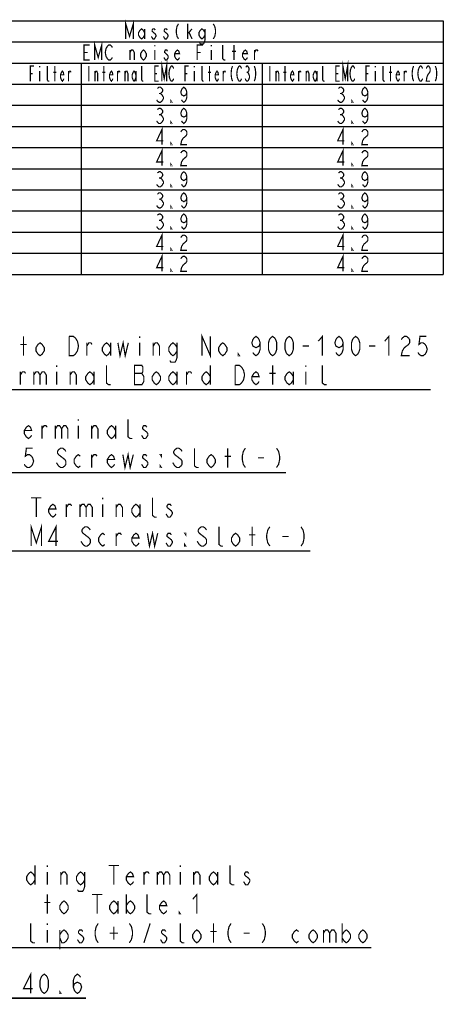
# Model space of a CAD drawing. Extents: x 35 to 410, y 33 to 287.
# Tile 65 of 65: x 340 to 410, y 124 to 287. Entities that reach past the tile are written whole.
import ezdxf

# ---------------------------------------------------------------- set-up
doc = ezdxf.new("R2010")
doc.units = 0
doc.header["$LTSCALE"] = 23.1
doc.layers.get('0').update_dxf_attribs({"linetype": 'CONTINUOUS'})
doc.layers.add('ALL_DIM', color=7, linetype='CONTINUOUS')
doc.layers.add('ALL_NOTE', color=7, linetype='CONTINUOUS')
doc.dimstyles.get("Standard").update_dxf_attribs({"dimtxt": 2.5, "dimasz": 2.5, "dimexe": 1.25, "dimexo": 0.625, "dimtad": 1, "dimcen": 2.5, "dimazin": 3, "dimtfac": 1, "dimtmove": 0, "dimatfit": 3})

# ---------------------------------------------------------------- blocks, each defined once
blk = doc.blocks.new('_OPEN')
at = {"color": 0, "linetype": 'BYBLOCK'}
for p, q in [((0, 0), (-1, 0.25)), ((-1, -0.25), (0, 0)), ((-1, 0), (0, 0))]:
    blk.add_line(p, q, dxfattribs=at)
blk = doc.blocks.new('*D33')
at = {"layer": 'ALL_DIM', "color": 2, "linetype": 'CONTINUOUS'}
for p, q in [((294.61, 177.89), (294.61, 142.89)), ((314.93, 177.89), (314.93, 124.12)), ((294.61, 136.06), (294.61, 124.12)), ((294.61, 125.12), (289.61, 125.12)), ((289.61, 125.12), (304.77, 125.12)), ((350.75, 125.12), (304.77, 125.12)), ((314.93, 125.12), (350.75, 125.12))]:
    blk.add_line(p, q, dxfattribs=at)
at = {"layer": 'ALL_DIM', "color": 2, "linetype": 'CONTINUOUS', "xscale": 2, "yscale": 2, "zscale": 2}
blk.add_blockref('_OPEN', (294.61, 125.12), dxfattribs=at)
at = {"layer": 'ALL_DIM', "color": 2, "linetype": 'CONTINUOUS', "xscale": 2, "yscale": 2, "zscale": 2, "rotation": 180}
blk.add_blockref('_OPEN', (314.93, 125.12), dxfattribs=at)

msp = doc.modelspace()

# ---------------------------------------------------------------- linework, layer by layer
at = {"color": 2, "linetype": 'CONTINUOUS'}
for p, q in [((170, 287), (410, 287)), ((410, 287), (410, 245)), ((320, 283.5), (410, 283.5)), ((320, 280), (410, 280)), ((350, 280), (350, 245)), ((380, 280), (380, 245)), ((170, 276.5), (410, 276.5)), ((310, 273), (410, 273)), ((310, 269.5), (410, 269.5)), ((310, 266), (410, 266)), ((310, 262.5), (410, 262.5)), ((310, 259), (410, 259)), ((310, 255.5), (410, 255.5)), ((310, 252), (410, 252)), ((310, 248.5), (410, 248.5)), ((170, 245), (410, 245))]:
    msp.add_line(p, q, dxfattribs=at)
at = {"color": 2, "linetype": 'CONTINUOUS', "const_width": 0.2}
for points in [[(351.406, 280.5), (350.469, 280.5), (350.469, 283), (351.406, 283)], [(352.227, 280.5), (352.227, 283), (352.813, 280.917), (353.398, 283), (353.398, 280.5)], [(355.156, 280.917), (355.039, 280.708), (354.805, 280.5), (354.57, 280.5), (354.336, 280.708), (354.219, 280.917), (354.102, 281.125), (353.984, 281.75), (354.102, 282.375), (354.219, 282.583), (354.336, 282.792), (354.57, 283), (354.805, 283), (355.039, 282.792), (355.156, 282.583)], [(358.086, 280.5), (358.086, 282.167)], [(358.086, 281.75), (358.32, 282.167), (358.555, 282.167), (358.789, 281.75), (358.789, 280.5)], [(360.781, 281.125), (360.547, 280.708), (360.312, 280.5), (360.078, 280.708), (359.844, 281.125), (359.844, 281.542), (360.078, 281.958), (360.312, 282.167), (360.547, 281.958), (360.781, 281.542), (360.781, 281.125)], [(362.188, 283), (362.188, 282.792)], [(362.188, 282.167), (362.188, 280.5)], [(364.297, 281.958), (364.18, 282.167), (363.945, 282.167), (363.828, 281.958), (363.828, 281.75), (364.063, 281.542), (364.297, 281.333), (364.414, 281.125), (364.414, 280.917), (364.297, 280.708), (364.18, 280.5), (363.945, 280.5), (363.828, 280.708), (363.711, 280.917)], [(366.289, 280.917), (366.172, 280.708), (365.938, 280.5), (365.703, 280.708), (365.469, 281.125), (365.469, 281.542), (365.703, 281.958), (365.938, 282.167), (366.172, 281.958), (366.289, 281.542), (365.469, 281.542)], [(369.219, 280.5), (369.219, 283), (370.156, 283)], [(371.562, 283), (371.562, 282.792)], [(371.562, 282.167), (371.562, 280.5)], [(373.906, 280.5), (373.672, 280.5), (373.437, 280.708), (373.437, 283)], [(375.313, 280.5), (375.313, 283)], [(377.539, 280.917), (377.422, 280.708), (377.188, 280.5), (376.953, 280.708), (376.719, 281.125), (376.719, 281.542), (376.953, 281.958), (377.188, 282.167), (377.422, 281.958), (377.539, 281.542), (376.719, 281.542)], [(378.711, 280.5), (378.711, 282.167)], [(378.711, 281.75), (378.945, 282.167), (379.18, 282.167), (379.297, 281.958)], [(350.469, 281.75), (351.055, 281.75)], [(363.359, 277), (363.359, 279.5), (363.75, 277.417), (364.141, 279.5), (364.141, 277)], [(369.219, 281.75), (369.805, 281.75)], [(374.961, 281.958), (375.664, 281.958)], [(393.359, 277), (393.359, 279.5), (393.75, 277.417), (394.141, 279.5), (394.141, 277)], [(341.562, 277), (341.562, 279.5), (342.187, 279.5)], [(343.125, 279.5), (343.125, 279.292)], [(344.687, 277), (344.531, 277), (344.375, 277.208), (344.375, 279.5)], [(345.625, 277), (345.625, 279.5)], [(351.25, 279.5), (351.25, 277)], [(353.75, 277), (353.75, 279.5)], [(360.312, 277), (360.156, 277), (360, 277.208), (360, 279.5)], [(362.813, 277), (362.188, 277), (362.188, 279.5), (362.813, 279.5)], [(365.313, 277.417), (365.234, 277.208), (365.078, 277), (364.922, 277), (364.766, 277.208), (364.688, 277.417), (364.609, 277.625), (364.531, 278.25), (364.609, 278.875), (364.688, 279.083), (364.766, 279.292), (364.922, 279.5), (365.078, 279.5), (365.234, 279.292), (365.313, 279.083)], [(367.188, 277), (367.188, 279.5), (367.812, 279.5)], [(368.75, 279.5), (368.75, 279.292)], [(370.312, 277), (370.156, 277), (370, 277.208), (370, 279.5)], [(371.25, 277), (371.25, 279.5)], [(375.078, 279.5), (374.922, 279.083), (374.844, 278.458), (374.844, 278.042), (374.922, 277.417), (375.078, 277)], [(376.563, 277.417), (376.484, 277.208), (376.328, 277), (376.172, 277), (376.016, 277.208), (375.938, 277.417), (375.859, 277.625), (375.781, 278.25), (375.859, 278.875), (375.938, 279.083), (376.016, 279.292), (376.172, 279.5), (376.328, 279.5), (376.484, 279.292), (376.563, 279.083)], [(377.266, 279.292), (377.422, 279.5), (377.578, 279.5), (377.734, 279.292), (377.813, 279.083), (377.813, 278.875), (377.734, 278.667), (377.578, 278.458), (377.734, 278.25), (377.813, 278.042), (377.891, 277.833), (377.891, 277.625), (377.813, 277.417), (377.734, 277.208), (377.578, 277), (377.422, 277), (377.266, 277.208), (377.188, 277.417)], [(378.672, 279.5), (378.828, 279.083), (378.906, 278.458), (378.906, 278.042), (378.828, 277.417), (378.672, 277)], [(381.25, 279.5), (381.25, 277)], [(383.75, 277), (383.75, 279.5)], [(390.313, 277), (390.156, 277), (390, 277.208), (390, 279.5)], [(392.813, 277), (392.188, 277), (392.188, 279.5), (392.813, 279.5)], [(395.312, 277.417), (395.234, 277.208), (395.078, 277), (394.922, 277), (394.766, 277.208), (394.687, 277.417), (394.609, 277.625), (394.531, 278.25), (394.609, 278.875), (394.687, 279.083), (394.766, 279.292), (394.922, 279.5), (395.078, 279.5), (395.234, 279.292), (395.312, 279.083)], [(397.187, 277), (397.187, 279.5), (397.812, 279.5)], [(398.75, 279.5), (398.75, 279.292)], [(400.312, 277), (400.156, 277), (400, 277.208), (400, 279.5)], [(401.25, 277), (401.25, 279.5)], [(405.078, 279.5), (404.922, 279.083), (404.844, 278.458), (404.844, 278.042), (404.922, 277.417), (405.078, 277)], [(406.563, 277.417), (406.484, 277.208), (406.328, 277), (406.172, 277), (406.016, 277.208), (405.938, 277.417), (405.859, 277.625), (405.781, 278.25), (405.859, 278.875), (405.938, 279.083), (406.016, 279.292), (406.172, 279.5), (406.328, 279.5), (406.484, 279.292), (406.563, 279.083)], [(407.187, 279.083), (407.266, 279.292), (407.422, 279.5), (407.578, 279.5), (407.734, 279.292), (407.812, 279.083), (407.812, 278.667), (407.734, 278.458), (407.578, 278.25), (407.422, 278.042), (407.266, 277.625), (407.187, 277), (407.812, 277)], [(408.672, 279.5), (408.828, 279.083), (408.906, 278.458), (408.906, 278.042), (408.828, 277.417), (408.672, 277)], [(341.562, 278.25), (341.953, 278.25)], [(343.125, 278.667), (343.125, 277)], [(345.391, 278.458), (345.859, 278.458)], [(347.109, 277.417), (347.031, 277.208), (346.875, 277), (346.719, 277.208), (346.562, 277.625), (346.562, 278.042), (346.719, 278.458), (346.875, 278.667), (347.031, 278.458), (347.109, 278.042), (346.562, 278.042)], [(347.891, 277), (347.891, 278.667)], [(347.891, 278.25), (348.047, 278.667), (348.203, 278.667), (348.281, 278.458)], [(352.266, 277), (352.266, 278.667)], [(352.266, 278.25), (352.422, 278.667), (352.578, 278.667), (352.734, 278.25), (352.734, 277)], [(353.516, 278.458), (353.984, 278.458)], [(355.234, 277.417), (355.156, 277.208), (355, 277), (354.844, 277.208), (354.687, 277.625), (354.687, 278.042), (354.844, 278.458), (355, 278.667), (355.156, 278.458), (355.234, 278.042), (354.687, 278.042)], [(356.016, 277), (356.016, 278.667)], [(356.016, 278.25), (356.172, 278.667), (356.328, 278.667), (356.406, 278.458)], [(357.266, 277), (357.266, 278.667)], [(357.266, 278.25), (357.422, 278.667), (357.578, 278.667), (357.734, 278.25), (357.734, 277)], [(359.062, 277.625), (358.906, 277.208), (358.75, 277), (358.594, 277.208), (358.437, 277.625), (358.437, 278.042), (358.594, 278.458), (358.75, 278.667), (358.906, 278.458), (359.062, 278.042)], [(359.062, 278.667), (359.062, 277)], [(362.188, 278.25), (362.578, 278.25)], [(367.188, 278.25), (367.578, 278.25)], [(368.75, 278.667), (368.75, 277)], [(371.016, 278.458), (371.484, 278.458)], [(372.734, 277.417), (372.656, 277.208), (372.5, 277), (372.344, 277.208), (372.187, 277.625), (372.187, 278.042), (372.344, 278.458), (372.5, 278.667), (372.656, 278.458), (372.734, 278.042), (372.187, 278.042)], [(373.516, 277), (373.516, 278.667)], [(373.516, 278.25), (373.672, 278.667), (373.828, 278.667), (373.906, 278.458)], [(377.422, 278.458), (377.578, 278.458)], [(382.266, 277), (382.266, 278.667)], [(382.266, 278.25), (382.422, 278.667), (382.578, 278.667), (382.734, 278.25), (382.734, 277)], [(383.516, 278.458), (383.984, 278.458)], [(385.234, 277.417), (385.156, 277.208), (385, 277), (384.844, 277.208), (384.687, 277.625), (384.687, 278.042), (384.844, 278.458), (385, 278.667), (385.156, 278.458), (385.234, 278.042), (384.687, 278.042)], [(386.016, 277), (386.016, 278.667)], [(386.016, 278.25), (386.172, 278.667), (386.328, 278.667), (386.406, 278.458)], [(387.266, 277), (387.266, 278.667)], [(387.266, 278.25), (387.422, 278.667), (387.578, 278.667), (387.734, 278.25), (387.734, 277)], [(389.063, 277.625), (388.906, 277.208), (388.75, 277), (388.594, 277.208), (388.438, 277.625), (388.438, 278.042), (388.594, 278.458), (388.75, 278.667), (388.906, 278.458), (389.063, 278.042)], [(389.063, 278.667), (389.063, 277)], [(392.188, 278.25), (392.578, 278.25)], [(397.187, 278.25), (397.578, 278.25)], [(398.75, 278.667), (398.75, 277)], [(401.016, 278.458), (401.484, 278.458)], [(402.734, 277.417), (402.656, 277.208), (402.5, 277), (402.344, 277.208), (402.188, 277.625), (402.188, 278.042), (402.344, 278.458), (402.5, 278.667), (402.656, 278.458), (402.734, 278.042), (402.188, 278.042)], [(403.516, 277), (403.516, 278.667)], [(403.516, 278.25), (403.672, 278.667), (403.828, 278.667), (403.906, 278.458)], [(362.625, 275.792), (362.875, 276), (363.125, 276), (363.375, 275.792), (363.5, 275.583), (363.5, 275.375), (363.375, 275.167), (363.125, 274.958), (363.375, 274.75), (363.5, 274.542), (363.625, 274.333), (363.625, 274.125), (363.5, 273.917), (363.375, 273.708), (363.125, 273.5), (362.875, 273.5), (362.625, 273.708), (362.5, 273.917)], [(367.5, 275.167), (367.375, 274.75), (367, 274.542), (366.625, 274.75), (366.5, 275.167), (366.625, 275.583), (366.75, 275.792), (367, 276), (367.25, 275.792), (367.375, 275.583), (367.5, 275.167), (367.5, 274.333), (367.375, 273.917), (367.25, 273.708), (367, 273.5), (366.75, 273.708), (366.625, 273.917)], [(392.625, 275.792), (392.875, 276), (393.125, 276), (393.375, 275.792), (393.5, 275.583), (393.5, 275.375), (393.375, 275.167), (393.125, 274.958), (393.375, 274.75), (393.5, 274.542), (393.625, 274.333), (393.625, 274.125), (393.5, 273.917), (393.375, 273.708), (393.125, 273.5), (392.875, 273.5), (392.625, 273.708), (392.5, 273.917)], [(397.5, 275.167), (397.375, 274.75), (397, 274.542), (396.625, 274.75), (396.5, 275.167), (396.625, 275.583), (396.75, 275.792), (397, 276), (397.25, 275.792), (397.375, 275.583), (397.5, 275.167), (397.5, 274.333), (397.375, 273.917), (397.25, 273.708), (397, 273.5), (396.75, 273.708), (396.625, 273.917)], [(362.875, 274.958), (363.125, 274.958)], [(365, 273.5), (364.875, 273.5), (364.875, 273.708), (365, 273.5)], [(392.875, 274.958), (393.125, 274.958)], [(395, 273.5), (394.875, 273.5), (394.875, 273.708), (395, 273.5)], [(362.625, 272.292), (362.875, 272.5), (363.125, 272.5), (363.375, 272.292), (363.5, 272.083), (363.5, 271.875), (363.375, 271.667), (363.125, 271.458), (363.375, 271.25), (363.5, 271.042), (363.625, 270.833), (363.625, 270.625), (363.5, 270.417), (363.375, 270.208), (363.125, 270), (362.875, 270), (362.625, 270.208), (362.5, 270.417)], [(367.5, 271.667), (367.375, 271.25), (367, 271.042), (366.625, 271.25), (366.5, 271.667), (366.625, 272.083), (366.75, 272.292), (367, 272.5), (367.25, 272.292), (367.375, 272.083), (367.5, 271.667), (367.5, 270.833), (367.375, 270.417), (367.25, 270.208), (367, 270), (366.75, 270.208), (366.625, 270.417)], [(392.625, 272.292), (392.875, 272.5), (393.125, 272.5), (393.375, 272.292), (393.5, 272.083), (393.5, 271.875), (393.375, 271.667), (393.125, 271.458), (393.375, 271.25), (393.5, 271.042), (393.625, 270.833), (393.625, 270.625), (393.5, 270.417), (393.375, 270.208), (393.125, 270), (392.875, 270), (392.625, 270.208), (392.5, 270.417)], [(397.5, 271.667), (397.375, 271.25), (397, 271.042), (396.625, 271.25), (396.5, 271.667), (396.625, 272.083), (396.75, 272.292), (397, 272.5), (397.25, 272.292), (397.375, 272.083), (397.5, 271.667), (397.5, 270.833), (397.375, 270.417), (397.25, 270.208), (397, 270), (396.75, 270.208), (396.625, 270.417)], [(362.875, 271.458), (363.125, 271.458)], [(392.875, 271.458), (393.125, 271.458)], [(363.375, 266.5), (363.375, 269), (362.5, 267.125), (363.625, 267.125)], [(365, 270), (364.875, 270), (364.875, 270.208), (365, 270)], [(366.5, 268.583), (366.625, 268.792), (366.875, 269), (367.125, 269), (367.375, 268.792), (367.5, 268.583), (367.5, 268.167), (367.375, 267.958), (367.125, 267.75), (366.875, 267.542), (366.625, 267.125), (366.5, 266.5), (367.5, 266.5)], [(393.375, 266.5), (393.375, 269), (392.5, 267.125), (393.625, 267.125)], [(395, 270), (394.875, 270), (394.875, 270.208), (395, 270)], [(396.5, 268.583), (396.625, 268.792), (396.875, 269), (397.125, 269), (397.375, 268.792), (397.5, 268.583), (397.5, 268.167), (397.375, 267.958), (397.125, 267.75), (396.875, 267.542), (396.625, 267.125), (396.5, 266.5), (397.5, 266.5)], [(363.375, 263), (363.375, 265.5), (362.5, 263.625), (363.625, 263.625)], [(365, 266.5), (364.875, 266.5), (364.875, 266.708), (365, 266.5)], [(393.375, 263), (393.375, 265.5), (392.5, 263.625), (393.625, 263.625)], [(395, 266.5), (394.875, 266.5), (394.875, 266.708), (395, 266.5)], [(366.5, 265.083), (366.625, 265.292), (366.875, 265.5), (367.125, 265.5), (367.375, 265.292), (367.5, 265.083), (367.5, 264.667), (367.375, 264.458), (367.125, 264.25), (366.875, 264.042), (366.625, 263.625), (366.5, 263), (367.5, 263)], [(396.5, 265.083), (396.625, 265.292), (396.875, 265.5), (397.125, 265.5), (397.375, 265.292), (397.5, 265.083), (397.5, 264.667), (397.375, 264.458), (397.125, 264.25), (396.875, 264.042), (396.625, 263.625), (396.5, 263), (397.5, 263)], [(365, 263), (364.875, 263), (364.875, 263.208), (365, 263)], [(395, 263), (394.875, 263), (394.875, 263.208), (395, 263)], [(362.625, 261.792), (362.875, 262), (363.125, 262), (363.375, 261.792), (363.5, 261.583), (363.5, 261.375), (363.375, 261.167), (363.125, 260.958), (363.375, 260.75), (363.5, 260.542), (363.625, 260.333), (363.625, 260.125), (363.5, 259.917), (363.375, 259.708), (363.125, 259.5), (362.875, 259.5), (362.625, 259.708), (362.5, 259.917)], [(362.875, 260.958), (363.125, 260.958)], [(367.5, 261.167), (367.375, 260.75), (367, 260.542), (366.625, 260.75), (366.5, 261.167), (366.625, 261.583), (366.75, 261.792), (367, 262), (367.25, 261.792), (367.375, 261.583), (367.5, 261.167), (367.5, 260.333), (367.375, 259.917), (367.25, 259.708), (367, 259.5), (366.75, 259.708), (366.625, 259.917)], [(392.625, 261.792), (392.875, 262), (393.125, 262), (393.375, 261.792), (393.5, 261.583), (393.5, 261.375), (393.375, 261.167), (393.125, 260.958), (393.375, 260.75), (393.5, 260.542), (393.625, 260.333), (393.625, 260.125), (393.5, 259.917), (393.375, 259.708), (393.125, 259.5), (392.875, 259.5), (392.625, 259.708), (392.5, 259.917)], [(392.875, 260.958), (393.125, 260.958)], [(397.5, 261.167), (397.375, 260.75), (397, 260.542), (396.625, 260.75), (396.5, 261.167), (396.625, 261.583), (396.75, 261.792), (397, 262), (397.25, 261.792), (397.375, 261.583), (397.5, 261.167), (397.5, 260.333), (397.375, 259.917), (397.25, 259.708), (397, 259.5), (396.75, 259.708), (396.625, 259.917)], [(365, 259.5), (364.875, 259.5), (364.875, 259.708), (365, 259.5)], [(395, 259.5), (394.875, 259.5), (394.875, 259.708), (395, 259.5)], [(362.625, 258.292), (362.875, 258.5), (363.125, 258.5), (363.375, 258.292), (363.5, 258.083), (363.5, 257.875), (363.375, 257.667), (363.125, 257.458), (363.375, 257.25), (363.5, 257.042), (363.625, 256.833), (363.625, 256.625), (363.5, 256.417), (363.375, 256.208), (363.125, 256), (362.875, 256), (362.625, 256.208), (362.5, 256.417)], [(367.5, 257.667), (367.375, 257.25), (367, 257.042), (366.625, 257.25), (366.5, 257.667), (366.625, 258.083), (366.75, 258.292), (367, 258.5), (367.25, 258.292), (367.375, 258.083), (367.5, 257.667), (367.5, 256.833), (367.375, 256.417), (367.25, 256.208), (367, 256), (366.75, 256.208), (366.625, 256.417)], [(392.625, 258.292), (392.875, 258.5), (393.125, 258.5), (393.375, 258.292), (393.5, 258.083), (393.5, 257.875), (393.375, 257.667), (393.125, 257.458), (393.375, 257.25), (393.5, 257.042), (393.625, 256.833), (393.625, 256.625), (393.5, 256.417), (393.375, 256.208), (393.125, 256), (392.875, 256), (392.625, 256.208), (392.5, 256.417)], [(397.5, 257.667), (397.375, 257.25), (397, 257.042), (396.625, 257.25), (396.5, 257.667), (396.625, 258.083), (396.75, 258.292), (397, 258.5), (397.25, 258.292), (397.375, 258.083), (397.5, 257.667), (397.5, 256.833), (397.375, 256.417), (397.25, 256.208), (397, 256), (396.75, 256.208), (396.625, 256.417)], [(362.875, 257.458), (363.125, 257.458)], [(365, 256), (364.875, 256), (364.875, 256.208), (365, 256)], [(392.875, 257.458), (393.125, 257.458)], [(395, 256), (394.875, 256), (394.875, 256.208), (395, 256)], [(362.625, 254.792), (362.875, 255), (363.125, 255), (363.375, 254.792), (363.5, 254.583), (363.5, 254.375), (363.375, 254.167), (363.125, 253.958), (363.375, 253.75), (363.5, 253.542), (363.625, 253.333), (363.625, 253.125), (363.5, 252.917), (363.375, 252.708), (363.125, 252.5), (362.875, 252.5), (362.625, 252.708), (362.5, 252.917)], [(367.5, 254.167), (367.375, 253.75), (367, 253.542), (366.625, 253.75), (366.5, 254.167), (366.625, 254.583), (366.75, 254.792), (367, 255), (367.25, 254.792), (367.375, 254.583), (367.5, 254.167), (367.5, 253.333), (367.375, 252.917), (367.25, 252.708), (367, 252.5), (366.75, 252.708), (366.625, 252.917)], [(392.625, 254.792), (392.875, 255), (393.125, 255), (393.375, 254.792), (393.5, 254.583), (393.5, 254.375), (393.375, 254.167), (393.125, 253.958), (393.375, 253.75), (393.5, 253.542), (393.625, 253.333), (393.625, 253.125), (393.5, 252.917), (393.375, 252.708), (393.125, 252.5), (392.875, 252.5), (392.625, 252.708), (392.5, 252.917)], [(397.5, 254.167), (397.375, 253.75), (397, 253.542), (396.625, 253.75), (396.5, 254.167), (396.625, 254.583), (396.75, 254.792), (397, 255), (397.25, 254.792), (397.375, 254.583), (397.5, 254.167), (397.5, 253.333), (397.375, 252.917), (397.25, 252.708), (397, 252.5), (396.75, 252.708), (396.625, 252.917)], [(362.875, 253.958), (363.125, 253.958)], [(365, 252.5), (364.875, 252.5), (364.875, 252.708), (365, 252.5)], [(392.875, 253.958), (393.125, 253.958)], [(395, 252.5), (394.875, 252.5), (394.875, 252.708), (395, 252.5)], [(363.375, 249), (363.375, 251.5), (362.5, 249.625), (363.625, 249.625)], [(366.5, 251.083), (366.625, 251.292), (366.875, 251.5), (367.125, 251.5), (367.375, 251.292), (367.5, 251.083), (367.5, 250.667), (367.375, 250.458), (367.125, 250.25), (366.875, 250.042), (366.625, 249.625), (366.5, 249), (367.5, 249)], [(393.375, 249), (393.375, 251.5), (392.5, 249.625), (393.625, 249.625)], [(396.5, 251.083), (396.625, 251.292), (396.875, 251.5), (397.125, 251.5), (397.375, 251.292), (397.5, 251.083), (397.5, 250.667), (397.375, 250.458), (397.125, 250.25), (396.875, 250.042), (396.625, 249.625), (396.5, 249), (397.5, 249)], [(365, 249), (364.875, 249), (364.875, 249.208), (365, 249)], [(395, 249), (394.875, 249), (394.875, 249.208), (395, 249)], [(363.375, 245.5), (363.375, 248), (362.5, 246.125), (363.625, 246.125)], [(366.5, 247.583), (366.625, 247.792), (366.875, 248), (367.125, 248), (367.375, 247.792), (367.5, 247.583), (367.5, 247.167), (367.375, 246.958), (367.125, 246.75), (366.875, 246.542), (366.625, 246.125), (366.5, 245.5), (367.5, 245.5)], [(393.375, 245.5), (393.375, 248), (392.5, 246.125), (393.625, 246.125)], [(396.5, 247.583), (396.625, 247.792), (396.875, 248), (397.125, 248), (397.375, 247.792), (397.5, 247.583), (397.5, 247.167), (397.375, 246.958), (397.125, 246.75), (396.875, 246.542), (396.625, 246.125), (396.5, 245.5), (397.5, 245.5)], [(365, 245.5), (364.875, 245.5), (364.875, 245.708), (365, 245.5)], [(395, 245.5), (394.875, 245.5), (394.875, 245.708), (395, 245.5)]]:
    msp.add_lwpolyline(points, dxfattribs=at)
at = {"layer": 'ALL_DIM', "color": 2, "linetype": 'CONTINUOUS', "const_width": 0.2}
for points in [[(341.633, 125.919), (341.633, 129.119), (340.429, 126.719), (341.977, 126.719)], [(343.869, 125.919), (343.525, 126.185), (343.353, 126.452), (343.181, 126.985), (343.181, 128.052), (343.353, 128.585), (343.525, 128.852), (343.869, 129.119), (344.213, 128.852), (344.385, 128.585), (344.557, 128.052), (344.557, 126.985), (344.385, 126.452), (344.213, 126.185), (343.869, 125.919)], [(348.685, 126.985), (348.857, 127.519), (349.373, 127.785), (349.889, 127.519), (350.061, 126.985), (349.889, 126.452), (349.717, 126.185), (349.373, 125.919), (349.029, 126.185), (348.857, 126.452), (348.685, 126.985), (348.685, 128.052), (348.857, 128.585), (349.029, 128.852), (349.373, 129.119), (349.717, 128.852), (349.889, 128.585)], [(346.621, 125.919), (346.449, 125.919), (346.449, 126.185), (346.621, 125.919)]]:
    msp.add_lwpolyline(points, dxfattribs=at)
at = {"layer": 'ALL_NOTE', "color": 2, "linetype": 'CONTINUOUS'}
for p, q in [((322.542, 225.933), (407.854, 225.933)), ((323.365, 212.217), (383.909, 212.217)), ((327.419, 199.201), (387.963, 199.201)), ((327.419, 199.201), (387.963, 199.201)), ((326.502, 133.508), (398.054, 133.508))]:
    msp.add_line(p, q, dxfattribs=at)
at = {"layer": 'ALL_NOTE', "color": 2, "linetype": 'CONTINUOUS', "const_width": 0.2}
for points in [[(357.375, 284), (357.375, 286.5), (358, 284.417), (358.625, 286.5), (358.625, 284)], [(360.5, 284.625), (360.25, 284.208), (360, 284), (359.75, 284.208), (359.5, 284.625), (359.5, 285.042), (359.75, 285.458), (360, 285.667), (360.25, 285.458), (360.5, 285.042)], [(360.5, 285.667), (360.5, 284)], [(362.25, 285.458), (362.125, 285.667), (361.875, 285.667), (361.75, 285.458), (361.75, 285.25), (362, 285.042), (362.25, 284.833), (362.375, 284.625), (362.375, 284.417), (362.25, 284.208), (362.125, 284), (361.875, 284), (361.75, 284.208), (361.625, 284.417)], [(364.25, 285.458), (364.125, 285.667), (363.875, 285.667), (363.75, 285.458), (363.75, 285.25), (364, 285.042), (364.25, 284.833), (364.375, 284.625), (364.375, 284.417), (364.25, 284.208), (364.125, 284), (363.875, 284), (363.75, 284.208), (363.625, 284.417)], [(366.125, 286.5), (365.875, 286.083), (365.75, 285.458), (365.75, 285.042), (365.875, 284.417), (366.125, 284)], [(367.625, 284), (367.625, 286.5)], [(367.625, 284.833), (368.375, 285.667)], [(370.5, 284.625), (370.25, 284.208), (370, 284), (369.75, 284.208), (369.5, 284.625), (369.5, 285.042), (369.75, 285.458), (370, 285.667), (370.25, 285.458), (370.5, 285.042)], [(370.5, 285.667), (370.5, 283.792), (370.375, 283.375), (370.25, 283.167), (369.75, 283.167), (369.625, 283.375)], [(371.875, 286.5), (372.125, 286.083), (372.25, 285.458), (372.25, 285.042), (372.125, 284.417), (371.875, 284)], [(367.875, 285.042), (368.375, 284)], [(340.43, 231.533), (340.43, 234.733)], [(347.998, 234.733), (348.686, 234.733), (349.03, 234.467), (349.374, 233.933)], [(349.374, 233.933), (349.546, 233.133), (349.374, 232.333), (349.202, 232.067), (349.03, 231.8), (348.686, 231.533), (347.998, 231.533), (347.998, 234.733)], [(359.694, 234.733), (359.694, 234.467)], [(370.014, 231.533), (370.014, 234.733), (371.39, 231.533), (371.39, 234.733)], [(379.646, 233.667), (379.474, 233.133), (378.958, 232.867), (378.442, 233.133), (378.27, 233.667), (378.442, 234.2), (378.614, 234.467), (378.958, 234.733), (379.302, 234.467), (379.474, 234.2), (379.646, 233.667), (379.646, 232.6), (379.474, 232.067), (379.302, 231.8), (378.958, 231.533), (378.614, 231.8), (378.442, 232.067)], [(381.71, 231.533), (381.366, 231.8), (381.194, 232.067), (381.022, 232.6), (381.022, 233.667), (381.194, 234.2), (381.366, 234.467), (381.71, 234.733), (382.054, 234.467), (382.226, 234.2), (382.398, 233.667), (382.398, 232.6), (382.226, 232.067), (382.054, 231.8), (381.71, 231.533)], [(384.462, 231.533), (384.118, 231.8), (383.946, 232.067), (383.774, 232.6), (383.774, 233.667), (383.946, 234.2), (384.118, 234.467), (384.462, 234.733), (384.806, 234.467), (384.978, 234.2), (385.15, 233.667), (385.15, 232.6), (384.978, 232.067), (384.806, 231.8), (384.462, 231.533)], [(389.278, 233.933), (389.966, 234.733), (389.966, 231.533)], [(393.406, 233.667), (393.234, 233.133), (392.718, 232.867), (392.202, 233.133), (392.03, 233.667), (392.202, 234.2), (392.374, 234.467), (392.718, 234.733), (393.062, 234.467), (393.234, 234.2), (393.406, 233.667), (393.406, 232.6), (393.234, 232.067), (393.062, 231.8), (392.718, 231.533), (392.374, 231.8), (392.202, 232.067)], [(395.47, 231.533), (395.126, 231.8), (394.954, 232.067), (394.782, 232.6), (394.782, 233.667), (394.954, 234.2), (395.126, 234.467), (395.47, 234.733), (395.814, 234.467), (395.986, 234.2), (396.158, 233.667), (396.158, 232.6), (395.986, 232.067), (395.814, 231.8), (395.47, 231.533)], [(400.286, 233.933), (400.974, 234.733), (400.974, 231.533)], [(403.038, 234.2), (403.21, 234.467), (403.554, 234.733), (403.898, 234.733), (404.242, 234.467), (404.414, 234.2), (404.414, 233.667), (404.242, 233.4), (403.898, 233.133), (403.554, 232.867), (403.21, 232.333), (403.038, 231.533), (404.414, 231.533)], [(407.166, 234.733), (406.134, 234.733), (405.962, 233.4), (406.306, 233.667), (406.65, 233.667), (406.994, 233.4), (407.166, 233.133), (407.338, 232.6), (407.166, 232.067), (406.994, 231.8), (406.65, 231.533), (406.306, 231.533), (405.962, 231.8), (405.79, 232.067)], [(339.914, 233.4), (340.946, 233.4)], [(343.87, 232.333), (343.526, 231.8), (343.182, 231.533), (342.838, 231.8), (342.494, 232.333), (342.494, 232.867), (342.838, 233.4), (343.182, 233.667), (343.526, 233.4), (343.87, 232.867), (343.87, 232.333)], [(350.922, 233.133), (351.266, 233.667), (351.61, 233.667), (351.782, 233.4)], [(350.922, 231.533), (350.922, 233.667)], [(354.878, 232.333), (354.534, 231.8), (354.19, 231.533), (353.846, 231.8), (353.502, 232.333), (353.502, 232.867), (353.846, 233.4), (354.19, 233.667), (354.534, 233.4), (354.878, 232.867)], [(354.878, 233.667), (354.878, 231.533)], [(356.082, 233.667), (356.426, 231.533), (356.942, 233.667), (357.286, 231.533), (357.802, 233.667)], [(359.694, 233.667), (359.694, 231.533)], [(361.93, 233.133), (362.274, 233.667), (362.618, 233.667), (362.962, 233.133), (362.962, 231.533)], [(361.93, 231.533), (361.93, 233.667)], [(365.886, 232.333), (365.542, 231.8), (365.198, 231.533), (364.854, 231.8), (364.51, 232.333), (364.51, 232.867), (364.854, 233.4), (365.198, 233.667), (365.542, 233.4), (365.886, 232.867)], [(365.886, 233.667), (365.886, 231.267), (365.714, 230.733), (365.542, 230.467), (364.854, 230.467), (364.682, 230.733)], [(374.142, 232.333), (373.798, 231.8), (373.454, 231.533), (373.11, 231.8), (372.766, 232.333), (372.766, 232.867), (373.11, 233.4), (373.454, 233.667), (373.798, 233.4), (374.142, 232.867), (374.142, 232.333)], [(386.698, 233.133), (387.73, 233.133)], [(397.706, 233.133), (398.738, 233.133)], [(376.206, 231.533), (376.034, 231.533), (376.034, 231.8), (376.206, 231.533)], [(345.934, 229.933), (345.934, 229.667)], [(354.878, 226.733), (354.534, 226.733), (354.19, 227), (354.19, 229.933)], [(358.834, 229.933), (358.834, 226.733), (360.038, 226.733), (360.21, 227), (360.382, 227.267), (360.382, 228.067), (360.21, 228.333), (360.038, 228.6), (360.21, 228.867), (360.21, 229.667), (360.038, 229.933), (358.834, 229.933)], [(371.39, 229.933), (371.39, 226.733)], [(375.518, 229.933), (376.206, 229.933), (376.55, 229.667), (376.722, 229.4), (376.894, 229.133), (377.066, 228.333), (376.894, 227.533)], [(376.894, 227.533), (376.55, 227), (376.206, 226.733), (375.518, 226.733), (375.518, 229.933)], [(381.71, 226.733), (381.71, 229.933)], [(387.214, 229.933), (387.214, 229.667)], [(390.654, 226.733), (390.31, 226.733), (389.966, 227), (389.966, 229.933)], [(339.914, 228.333), (340.258, 228.867), (340.602, 228.867), (340.774, 228.6)], [(339.914, 226.733), (339.914, 228.867)], [(342.15, 228.333), (342.494, 228.867), (342.838, 228.867), (343.182, 228.333), (343.182, 226.733)], [(342.15, 228.867), (342.15, 226.733)], [(343.182, 228.333), (343.526, 228.867), (343.87, 228.867), (344.214, 228.333), (344.214, 226.733)], [(345.934, 228.867), (345.934, 226.733)], [(348.17, 228.333), (348.514, 228.867), (348.858, 228.867), (349.202, 228.333), (349.202, 226.733)], [(348.17, 226.733), (348.17, 228.867)], [(352.126, 227.533), (351.782, 227), (351.438, 226.733), (351.094, 227), (350.75, 227.533), (350.75, 228.067), (351.094, 228.6), (351.438, 228.867), (351.782, 228.6), (352.126, 228.067)], [(352.126, 228.867), (352.126, 226.733)], [(358.834, 228.6), (360.038, 228.6)], [(363.134, 227.533), (362.79, 227), (362.446, 226.733), (362.102, 227), (361.758, 227.533), (361.758, 228.067), (362.102, 228.6), (362.446, 228.867), (362.79, 228.6), (363.134, 228.067), (363.134, 227.533)], [(365.886, 227.533), (365.542, 227), (365.198, 226.733), (364.854, 227), (364.51, 227.533), (364.51, 228.067), (364.854, 228.6), (365.198, 228.867), (365.542, 228.6), (365.886, 228.067)], [(365.886, 228.867), (365.886, 226.733)], [(367.434, 228.333), (367.778, 228.867), (368.122, 228.867), (368.294, 228.6)], [(367.434, 226.733), (367.434, 228.867)], [(371.39, 227.533), (371.046, 227), (370.702, 226.733), (370.358, 227), (370.014, 227.533), (370.014, 228.067), (370.358, 228.6), (370.702, 228.867), (371.046, 228.6), (371.39, 228.067)], [(379.474, 227.267), (379.302, 227), (378.958, 226.733), (378.614, 227), (378.27, 227.533), (378.27, 228.067), (378.614, 228.6), (378.958, 228.867), (379.302, 228.6), (379.474, 228.067), (378.27, 228.067)], [(381.194, 228.6), (382.226, 228.6)], [(385.15, 227.533), (384.806, 227), (384.462, 226.733), (384.118, 227), (383.774, 227.533), (383.774, 228.067), (384.118, 228.6), (384.462, 228.867), (384.806, 228.6), (385.15, 228.067)], [(385.15, 228.867), (385.15, 226.733)], [(387.214, 228.867), (387.214, 226.733)], [(349.509, 221.017), (349.509, 220.75)], [(358.453, 217.817), (358.109, 217.817), (357.765, 218.084), (357.765, 221.017)], [(341.769, 218.35), (341.597, 218.084), (341.253, 217.817), (340.909, 218.084), (340.565, 218.617), (340.565, 219.15), (340.909, 219.684), (341.253, 219.95), (341.597, 219.684), (341.769, 219.15), (340.565, 219.15)], [(343.489, 219.417), (343.833, 219.95), (344.177, 219.95), (344.349, 219.684)], [(343.489, 217.817), (343.489, 219.95)], [(345.725, 219.417), (346.069, 219.95), (346.413, 219.95), (346.757, 219.417), (346.757, 217.817)], [(345.725, 219.95), (345.725, 217.817)], [(346.757, 219.417), (347.101, 219.95), (347.445, 219.95), (347.789, 219.417), (347.789, 217.817)], [(349.509, 219.95), (349.509, 217.817)], [(351.745, 219.417), (352.089, 219.95), (352.433, 219.95), (352.777, 219.417), (352.777, 217.817)], [(351.745, 217.817), (351.745, 219.95)], [(355.701, 218.617), (355.357, 218.084), (355.013, 217.817), (354.669, 218.084), (354.325, 218.617), (354.325, 219.15), (354.669, 219.684), (355.013, 219.95), (355.357, 219.684), (355.701, 219.15)], [(355.701, 219.95), (355.701, 217.817)], [(360.861, 219.684), (360.689, 219.95), (360.345, 219.95), (360.173, 219.684), (360.173, 219.417)], [(360.173, 219.417), (360.861, 218.884), (361.033, 218.617), (361.033, 218.35), (360.689, 217.817)], [(360.689, 217.817), (360.345, 217.817), (360.173, 218.084), (360.001, 218.35)], [(341.941, 216.217), (340.909, 216.217), (340.737, 214.884), (341.081, 215.15), (341.425, 215.15), (341.769, 214.884), (341.941, 214.617), (342.113, 214.084), (341.941, 213.55), (341.769, 213.284), (341.425, 213.017), (341.081, 213.017), (340.737, 213.284), (340.565, 213.55)], [(346.241, 215.15), (347.273, 214.35), (347.445, 214.084), (347.445, 213.55), (347.273, 213.284), (346.929, 213.017), (346.585, 213.017), (346.241, 213.284), (346.069, 213.55), (345.897, 213.817)], [(347.445, 215.684), (347.273, 215.95), (346.929, 216.217), (346.585, 216.217), (346.241, 215.95), (346.069, 215.684), (346.069, 215.417), (346.241, 215.15)], [(349.853, 213.284), (349.509, 213.017), (349.165, 213.284), (348.821, 213.817), (348.821, 214.35), (349.165, 214.884), (349.509, 215.15), (349.853, 214.884)], [(351.745, 214.617), (352.089, 215.15), (352.433, 215.15), (352.605, 214.884)], [(351.745, 213.017), (351.745, 215.15)], [(355.529, 213.55), (355.357, 213.284), (355.013, 213.017), (354.669, 213.284), (354.325, 213.817), (354.325, 214.35), (354.669, 214.884), (355.013, 215.15), (355.357, 214.884), (355.529, 214.35), (354.325, 214.35)], [(356.905, 215.15), (357.249, 213.017), (357.765, 215.15), (358.109, 213.017), (358.625, 215.15)], [(360.861, 214.884), (360.689, 215.15), (360.345, 215.15), (360.173, 214.884), (360.173, 214.617), (360.861, 214.084)], [(363.269, 215.15), (363.269, 214.884), (363.097, 215.15), (363.269, 215.15)], [(366.709, 215.684), (366.537, 215.95), (366.193, 216.217), (365.849, 216.217), (365.505, 215.95), (365.333, 215.684), (365.333, 215.417), (365.505, 215.15), (366.537, 214.35)], [(369.461, 213.017), (369.117, 213.017), (368.773, 213.284), (368.773, 216.217)], [(372.213, 213.817), (371.869, 213.284), (371.525, 213.017), (371.181, 213.284), (370.837, 213.817), (370.837, 214.35), (371.181, 214.884), (371.525, 215.15), (371.869, 214.884), (372.213, 214.35), (372.213, 213.817)], [(374.277, 213.017), (374.277, 216.217)], [(377.201, 216.217), (376.857, 215.684), (376.685, 214.884), (376.685, 214.35), (376.857, 213.55), (377.201, 213.017)], [(382.361, 216.217), (382.705, 215.684), (382.877, 214.884), (382.877, 214.35), (382.705, 213.55), (382.361, 213.017)], [(360.861, 214.084), (361.033, 213.817), (361.033, 213.55), (360.861, 213.284), (360.689, 213.017), (360.345, 213.017), (360.173, 213.284), (360.001, 213.55)], [(363.269, 213.017), (363.097, 213.017), (363.097, 213.284), (363.269, 213.017)], [(366.537, 214.35), (366.709, 214.084), (366.709, 213.55), (366.537, 213.284), (366.193, 213.017), (365.849, 213.017), (365.505, 213.284), (365.333, 213.55), (365.161, 213.817)], [(373.761, 214.884), (374.793, 214.884)], [(379.265, 214.617), (380.297, 214.617)], [(341.695, 208.001), (343.415, 208.001)], [(342.555, 208.001), (342.555, 204.801)], [(353.563, 208.001), (353.563, 207.734)], [(362.507, 204.801), (362.163, 204.801), (361.819, 205.068), (361.819, 208.001)], [(345.823, 205.334), (345.651, 205.068), (345.307, 204.801), (344.963, 205.068), (344.619, 205.601), (344.619, 206.134), (344.963, 206.668), (345.307, 206.934), (345.651, 206.668), (345.823, 206.134), (344.619, 206.134)], [(347.543, 206.401), (347.887, 206.934), (348.231, 206.934), (348.403, 206.668)], [(347.543, 204.801), (347.543, 206.934)], [(349.779, 206.401), (350.123, 206.934), (350.467, 206.934), (350.811, 206.401), (350.811, 204.801)], [(349.779, 206.934), (349.779, 204.801)], [(350.811, 206.401), (351.155, 206.934), (351.499, 206.934), (351.843, 206.401), (351.843, 204.801)], [(353.563, 206.934), (353.563, 204.801)], [(355.799, 204.801), (355.799, 206.934)], [(355.799, 206.401), (356.143, 206.934), (356.487, 206.934), (356.831, 206.401), (356.831, 204.801)], [(359.755, 205.601), (359.411, 205.068), (359.067, 204.801), (358.723, 205.068), (358.379, 205.601), (358.379, 206.134), (358.723, 206.668), (359.067, 206.934), (359.411, 206.668), (359.755, 206.134)], [(359.755, 206.934), (359.755, 204.801)], [(364.915, 206.668), (364.743, 206.934), (364.399, 206.934), (364.227, 206.668), (364.227, 206.401)], [(364.227, 206.401), (364.915, 205.868), (365.087, 205.601), (365.087, 205.334), (364.743, 204.801)], [(341.695, 200.001), (341.695, 203.201), (342.555, 200.534), (343.415, 203.201), (343.415, 200.001)], [(364.743, 204.801), (364.399, 204.801), (364.227, 205.068), (364.055, 205.334)], [(345.823, 200.001), (345.823, 203.201), (344.619, 200.801), (346.167, 200.801)], [(351.499, 202.668), (351.327, 202.934), (350.983, 203.201), (350.639, 203.201), (350.295, 202.934), (350.123, 202.668), (350.123, 202.401), (350.295, 202.134), (351.327, 201.334)], [(353.907, 200.268), (353.563, 200.001), (353.219, 200.268), (352.875, 200.801), (352.875, 201.334), (353.219, 201.868), (353.563, 202.134), (353.907, 201.868)], [(355.799, 200.001), (355.799, 202.134)], [(355.799, 201.601), (356.143, 202.134), (356.487, 202.134), (356.659, 201.868)], [(359.583, 200.534), (359.411, 200.268), (359.067, 200.001), (358.723, 200.268), (358.379, 200.801), (358.379, 201.334), (358.723, 201.868), (359.067, 202.134), (359.411, 201.868), (359.583, 201.334), (358.379, 201.334)], [(360.959, 202.134), (361.303, 200.001), (361.819, 202.134), (362.163, 200.001), (362.679, 202.134)], [(364.915, 201.868), (364.743, 202.134), (364.399, 202.134), (364.227, 201.868), (364.227, 201.601), (364.571, 201.334), (364.915, 201.068), (365.087, 200.801), (365.087, 200.534)], [(367.323, 202.134), (367.323, 201.868), (367.151, 202.134), (367.323, 202.134)], [(369.559, 202.134), (370.591, 201.334), (370.763, 201.068), (370.763, 200.534), (370.591, 200.268), (370.247, 200.001), (369.903, 200.001), (369.559, 200.268), (369.387, 200.534), (369.215, 200.801)], [(370.763, 202.668), (370.591, 202.934), (370.247, 203.201), (369.903, 203.201), (369.559, 202.934), (369.387, 202.668), (369.387, 202.401), (369.559, 202.134)], [(373.515, 200.001), (373.171, 200.001), (372.827, 200.268), (372.827, 203.201)], [(376.267, 200.801), (375.923, 200.268), (375.579, 200.001), (375.235, 200.268), (374.891, 200.801), (374.891, 201.334), (375.235, 201.868), (375.579, 202.134), (375.923, 201.868), (376.267, 201.334), (376.267, 200.801)], [(378.331, 200.001), (378.331, 203.201)], [(381.255, 203.201), (380.911, 202.668), (380.739, 201.868), (380.739, 201.334), (380.911, 200.534), (381.255, 200.001)], [(386.415, 203.201), (386.759, 202.668), (386.931, 201.868), (386.931, 201.334), (386.759, 200.534), (386.415, 200.001)], [(351.327, 201.334), (351.499, 201.068), (351.499, 200.534), (351.327, 200.268), (350.983, 200.001), (350.639, 200.001), (350.295, 200.268), (350.123, 200.534), (349.951, 200.801)], [(365.087, 200.534), (364.743, 200.001), (364.399, 200.001), (364.227, 200.268), (364.055, 200.534)], [(367.323, 200.001), (367.151, 200.001), (367.151, 200.268), (367.323, 200.001)], [(377.815, 201.868), (378.847, 201.868)], [(383.319, 201.601), (384.351, 201.601)], [(342.326, 147.108), (342.326, 143.908)], [(344.39, 147.108), (344.39, 146.841)], [(354.538, 147.108), (356.258, 147.108)], [(355.398, 147.108), (355.398, 143.908)], [(366.406, 147.108), (366.406, 146.841)], [(375.35, 143.908), (375.006, 143.908), (374.662, 144.174), (374.662, 147.108)], [(342.326, 144.708), (341.982, 144.174), (341.638, 143.908), (341.294, 144.174), (340.95, 144.708), (340.95, 145.241), (341.294, 145.774), (341.638, 146.041), (341.982, 145.774), (342.326, 145.241)], [(344.39, 146.041), (344.39, 143.908)], [(346.626, 143.908), (346.626, 146.041)], [(346.626, 145.508), (346.97, 146.041), (347.314, 146.041), (347.658, 145.508), (347.658, 143.908)], [(350.582, 144.708), (350.238, 144.174), (349.894, 143.908), (349.55, 144.174), (349.206, 144.708), (349.206, 145.241), (349.55, 145.774), (349.894, 146.041), (350.238, 145.774), (350.582, 145.241)], [(350.582, 146.041), (350.582, 143.641), (350.41, 143.108), (350.238, 142.841), (349.55, 142.841), (349.378, 143.108)], [(358.666, 144.441), (358.494, 144.174), (358.15, 143.908), (357.806, 144.174), (357.462, 144.708), (357.462, 145.241), (357.806, 145.774), (358.15, 146.041), (358.494, 145.774), (358.666, 145.241), (357.462, 145.241)], [(360.386, 143.908), (360.386, 146.041)], [(360.386, 145.508), (360.73, 146.041), (361.074, 146.041), (361.246, 145.774)], [(362.622, 146.041), (362.622, 143.908)], [(362.622, 145.508), (362.966, 146.041), (363.31, 146.041), (363.654, 145.508), (363.654, 143.908)], [(363.654, 145.508), (363.998, 146.041), (364.342, 146.041), (364.686, 145.508), (364.686, 143.908)], [(366.406, 146.041), (366.406, 143.908)], [(368.642, 143.908), (368.642, 146.041)], [(368.642, 145.508), (368.986, 146.041), (369.33, 146.041), (369.674, 145.508), (369.674, 143.908)], [(372.598, 144.708), (372.254, 144.174), (371.91, 143.908), (371.566, 144.174), (371.222, 144.708), (371.222, 145.241), (371.566, 145.774), (371.91, 146.041), (372.254, 145.774), (372.598, 145.241)], [(372.598, 146.041), (372.598, 143.908)], [(377.758, 145.774), (377.586, 146.041), (377.242, 146.041), (377.07, 145.774), (377.07, 145.508)], [(377.07, 145.508), (377.758, 144.974), (377.93, 144.708), (377.93, 144.441)], [(377.93, 144.441), (377.586, 143.908), (377.242, 143.908), (377.07, 144.174), (376.898, 144.441)], [(344.39, 139.108), (344.39, 142.308)], [(351.786, 142.308), (353.506, 142.308)], [(352.646, 142.308), (352.646, 139.108)], [(357.462, 142.308), (357.462, 139.108)], [(361.59, 139.108), (361.246, 139.108), (360.902, 139.374), (360.902, 142.308)], [(368.47, 141.508), (369.158, 142.308), (369.158, 139.108)], [(343.874, 140.974), (344.906, 140.974)], [(347.83, 139.908), (347.486, 139.374), (347.142, 139.108), (346.798, 139.374), (346.454, 139.908), (346.454, 140.441), (346.798, 140.974), (347.142, 141.241), (347.486, 140.974), (347.83, 140.441), (347.83, 139.908)], [(356.086, 139.908), (355.742, 139.374), (355.398, 139.108), (355.054, 139.374), (354.71, 139.908), (354.71, 140.441), (355.054, 140.974), (355.398, 141.241), (355.742, 140.974), (356.086, 140.441)], [(356.086, 141.241), (356.086, 139.108)], [(357.462, 140.441), (357.806, 140.974), (358.15, 141.241), (358.494, 140.974), (358.838, 140.441), (358.838, 139.908), (358.494, 139.374), (358.15, 139.108), (357.806, 139.374), (357.462, 139.908)], [(364.17, 139.641), (363.998, 139.374), (363.654, 139.108), (363.31, 139.374), (362.966, 139.908), (362.966, 140.441), (363.31, 140.974), (363.654, 141.241), (363.998, 140.974), (364.17, 140.441), (362.966, 140.441)], [(366.406, 139.108), (366.234, 139.108), (366.234, 139.374), (366.406, 139.108)], [(342.326, 134.308), (341.982, 134.308), (341.638, 134.574), (341.638, 137.508)], [(344.39, 137.508), (344.39, 137.241)], [(352.818, 137.508), (352.474, 136.974), (352.302, 136.174), (352.302, 135.641), (352.474, 134.841), (352.818, 134.308)], [(355.398, 136.974), (355.398, 134.841)], [(357.978, 137.508), (358.322, 136.974), (358.494, 136.174), (358.494, 135.641), (358.322, 134.841), (357.978, 134.308)], [(360.386, 134.308), (361.418, 137.508)], [(367.094, 134.308), (366.75, 134.308), (366.406, 134.574), (366.406, 137.508)], [(371.91, 134.308), (371.91, 137.508)], [(374.834, 137.508), (374.49, 136.974), (374.318, 136.174), (374.318, 135.641), (374.49, 134.841), (374.834, 134.308)], [(379.994, 137.508), (380.338, 136.974), (380.51, 136.174), (380.51, 135.641), (380.338, 134.841), (379.994, 134.308)], [(393.238, 137.508), (393.238, 134.308)], [(344.39, 136.441), (344.39, 134.308)], [(346.454, 135.641), (346.798, 136.174), (347.142, 136.441), (347.486, 136.174), (347.83, 135.641), (347.83, 135.108), (347.486, 134.574), (347.142, 134.308), (346.798, 134.308), (346.454, 135.108)], [(346.454, 136.441), (346.454, 133.241)], [(350.238, 136.174), (350.066, 136.441), (349.722, 136.441), (349.55, 136.174), (349.55, 135.908)], [(349.55, 135.908), (350.238, 135.374), (350.41, 135.108), (350.41, 134.841)], [(354.71, 135.908), (356.086, 135.908)], [(363.998, 136.174), (363.826, 136.441), (363.482, 136.441), (363.31, 136.174), (363.31, 135.908)], [(363.31, 135.908), (363.998, 135.374), (364.17, 135.108), (364.17, 134.841)], [(369.846, 135.108), (369.502, 134.574), (369.158, 134.308), (368.814, 134.574), (368.47, 135.108), (368.47, 135.641), (368.814, 136.174), (369.158, 136.441), (369.502, 136.174), (369.846, 135.641), (369.846, 135.108)], [(371.394, 136.174), (372.426, 136.174)], [(376.898, 135.908), (377.93, 135.908)], [(386.014, 134.574), (385.67, 134.308), (385.326, 134.574), (384.982, 135.108), (384.982, 135.641), (385.326, 136.174), (385.67, 136.441), (386.014, 136.174)], [(389.11, 135.108), (388.766, 134.574), (388.422, 134.308), (388.078, 134.574), (387.734, 135.108), (387.734, 135.641), (388.078, 136.174), (388.422, 136.441), (388.766, 136.174), (389.11, 135.641), (389.11, 135.108)], [(390.142, 136.441), (390.142, 134.308)], [(390.142, 135.908), (390.486, 136.441), (390.83, 136.441), (391.174, 135.908), (391.174, 134.308)], [(391.174, 135.908), (391.518, 136.441), (391.862, 136.441), (392.206, 135.908), (392.206, 134.308)], [(393.238, 135.641), (393.582, 136.174), (393.926, 136.441), (394.27, 136.174), (394.614, 135.641), (394.614, 135.108), (394.27, 134.574), (393.926, 134.308), (393.582, 134.574), (393.238, 135.108)], [(397.366, 135.108), (397.022, 134.574), (396.678, 134.308), (396.334, 134.574), (395.99, 135.108), (395.99, 135.641), (396.334, 136.174), (396.678, 136.441), (397.022, 136.174), (397.366, 135.641), (397.366, 135.108)], [(350.41, 134.841), (350.066, 134.308), (349.722, 134.308), (349.55, 134.574), (349.378, 134.841)], [(364.17, 134.841), (363.826, 134.308), (363.482, 134.308), (363.31, 134.574), (363.138, 134.841)]]:
    msp.add_lwpolyline(points, dxfattribs=at)

# ---------------------------------------------------------------- dimensions: what is measured, and where the dimension line sits
at = {"layer": 'ALL_DIM', "color": 2, "linetype": 'CONTINUOUS'}
dim = msp.add_linear_dim(base=(314.931, 125.119), p1=(294.611, 178.89), p2=(314.931, 178.89), dimstyle='Standard', dxfattribs=at)
dim.commit()
dim.dimension.update_dxf_attribs({"geometry": '*D33', "text_midpoint": (317.725, 125.119), "dimtype": 128})

doc.saveas('drawing.dxf')
